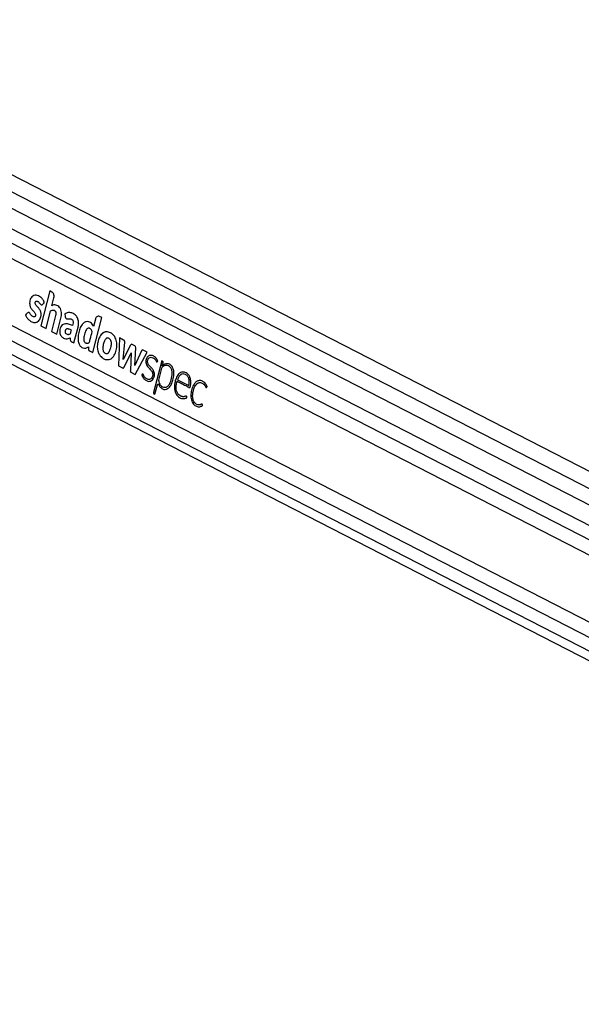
# Model space of a CAD drawing. Header units: millimetres. Extents: x 20 to 22981, y 40 to 19992.
# Tile 56 of 158: x 7193 to 7628, y 7142 to 7905. Entities that reach past the tile are written whole.
import ezdxf

# ---------------------------------------------------------------- set-up
doc = ezdxf.new("R2010")
doc.units = ezdxf.units.MM
doc.header["$LTSCALE"] = 2

msp = doc.modelspace()

# ---------------------------------------------------------------- linework, layer by layer
at = {"color": 7, "linetype": 'Continuous', "lineweight": 25}
for p, q in [((8153.66, 7287.66), (6952.67, 7904.86)), ((8129.24, 7274.09), (6938.61, 7885.97)), ((6923.57, 7773.2), (7968.68, 7236.12)), ((7183.64, 7721.39), (7915.04, 7345.51)), ((7216.17, 7694.73), (7209.21, 7667.62)), ((7217.93, 7693.83), (7216.17, 7694.73)), ((7217.89, 7683.28), (7219.43, 7689.27)), ((7213.32, 7665.51), (7216.9, 7679.41)), ((7220.76, 7675.7), (7217.57, 7663.32)), ((7227.82, 7677.05), (7228.1, 7674.84)), ((7249.51, 7646.91), (7256.48, 7674.02)), ((7256.48, 7674.02), (7254.71, 7674.92)), ((7176.98, 7672.86), (7903.1, 7299.7)), ((7209.21, 7667.62), (7213.32, 7665.51)), ((7221.69, 7661.21), (7224.87, 7673.59)), ((7234.94, 7654.4), (7238.07, 7666.57)), ((7251.5, 7672.81), (7250.08, 7667.29)), ((7217.57, 7663.32), (7221.69, 7661.21)), ((7246.26, 7651.37), (7246.2, 7649.72)), ((7270.1, 7658.39), (7269.37, 7636.7)), ((7273.39, 7656.69), (7270.1, 7658.39)), ((7272.98, 7641.57), (7274.27, 7655.09)), ((7278.65, 7652.7), (7272.98, 7641.57)), ((7281.99, 7652.29), (7280.03, 7653.3)), ((7246.96, 7648.22), (7249.51, 7646.91)), ((7273.69, 7635.59), (7279.31, 7646.64)), ((7279.31, 7646.64), (7278.58, 7633.08)), ((7281.94, 7636.92), (7282.77, 7650.56)), ((7287.13, 7648.24), (7281.94, 7636.92)), ((7282.42, 7630), (7291.6, 7647.33)), ((7291.6, 7647.33), (7288.53, 7648.91)), ((7269.37, 7636.7), (7272.56, 7635.07)), ((7302.91, 7640.65), (7296.56, 7615.92)), ((7303.51, 7640.34), (7302.91, 7640.65)), ((7303.27, 7636.64), (7303.28, 7636.65)), ((7303.28, 7636.65), (7303.92, 7639.13)), ((7279.07, 7631.72), (7282.42, 7630)), ((7302.8, 7634.79), (7300.41, 7625.48)), ((7297.64, 7614.69), (7299.5, 7621.96)), ((7315.1, 7625.92), (7323.86, 7621.42)), ((7296.83, 7615.11), (7297.64, 7614.69))]:
    msp.add_line(p, q, dxfattribs=at)
at = {"color": 8, "linetype": 'Continuous', "lineweight": 25}
for p, q in [((6940.81, 7897.75), (8141.32, 7280.8)), ((6943.37, 7867.99), (8114.71, 7266.02)), ((6943.84, 7856.64), (7930.77, 7349.45)), ((6935.06, 7785.45), (7913.5, 7282.62)), ((6929.17, 7777.89), (8023.64, 7215.44))]:
    msp.add_line(p, q, dxfattribs=at)
at = {"color": 7, "linetype": 'Continuous', "lineweight": 25, "flags": 128}
msp.add_lwpolyline([(7299.5, 7621.96), (7299.58, 7622.16), (7299.69, 7622.32), (7299.83, 7622.44), (7299.98, 7622.49), (7300.14, 7622.49), (7300.29, 7622.43), (7300.42, 7622.31), (7300.53, 7622.14)], dxfattribs=at)
at = {"color": 7, "linetype": 'Continuous', "lineweight": 25}
for centre, radius, start, end in [((7260.23, 7657.89), 5.16, 100.32819, 105.02198), ((7279.62, 7652.36), 1.03, 66.62374, 160.49723), ((7280.99, 7650.8), 1.8, 352.59082, 55.98866), ((7264.09, 7651.03), 11.03, 198.5437, 202.31578), ((7288.13, 7647.94), 1.05, 67.26416, 163.50224), ((7302.89, 7639.46), 1.08, 342.05266, 54.49091), ((7306.58, 7633.39), 5.1, 53.8177, 61.46753), ((7304.23, 7634.46), 1.46, 133.48269, 167.05549), ((7297.25, 7615.7), 0.721, 162.05266, 234.49091)]:
    msp.add_arc(centre, radius, start, end, dxfattribs=at)
for points, knots in [([(9018.44, 7736.15), (9004.86, 7728.61), (8922.62, 7682.94), (8771.2, 7599.42), (8495.11, 7447.73), (8011.15, 7182.77), (7478.52, 6891.83), (7084.19, 6676.57), (6966.76, 6612.47)], [0, 0, 0, 0, 0.0199849, 0.1210519, 0.2221195, 0.4242559, 0.8285467, 1, 1, 1, 1]), ([(7210.56, 7684.15), (7210.65, 7684.24), (7210.83, 7684.44), (7211.14, 7684.78), (7211.43, 7685.08), (7211.66, 7685.33), (7211.8, 7685.49), (7211.91, 7685.58), (7211.98, 7685.66), (7212.02, 7685.71), (7212.01, 7685.76), (7212, 7685.84), (7211.96, 7685.97), (7211.89, 7686.14), (7211.81, 7686.3), (7211.77, 7686.4), (7211.75, 7686.44), (7211.74, 7686.45), (7211.74, 7686.46), (7211.74, 7686.46), (7211.74, 7686.46), (7211.74, 7686.46), (7211.74, 7686.46), (7211.58, 7686.83), (7211.22, 7687.53), (7210.58, 7688.47), (7209.86, 7689.28), (7208.33, 7690.62), (7206.27, 7691.56), (7203.88, 7691.36), (7202.36, 7690.35), (7201.34, 7688.82), (7200.75, 7687.13), (7200.54, 7685.3), (7200.74, 7683.25), (7201.43, 7681.57), (7202.33, 7680.4), (7203.13, 7679.5), (7203.94, 7678.63), (7204.68, 7677.75), (7205.14, 7676.97), (7205.26, 7676.26), (7205.21, 7675.77), (7205.05, 7675.33), (7204.81, 7674.98), (7204.52, 7674.75), (7204.13, 7674.61), (7203.48, 7674.64), (7202.64, 7675.03), (7201.74, 7675.92), (7201.1, 7676.92), (7200.53, 7677.83), (7200.08, 7678), (7199.86, 7678.09)], [0, 0, 0, 0, 0.009933, 0.021428, 0.036586, 0.043256, 0.048496, 0.053293, 0.055328, 0.056685, 0.057709, 0.059012, 0.061578, 0.067091, 0.072433, 0.074295, 0.074963, 0.075223, 0.075331, 0.075377, 0.075396, 0.075405, 0.075409, 0.075412, 0.103996, 0.132573, 0.161198, 0.189781, 0.300288, 0.355354, 0.410313, 0.451904, 0.492398, 0.532427, 0.572388, 0.627017, 0.65651, 0.68584, 0.722817, 0.751197, 0.776739, 0.787339, 0.798404, 0.80906, 0.819367, 0.829737, 0.840332, 0.856561, 0.889067, 0.921966, 0.957477, 0.97857, 1, 1, 1, 1]), ([(7219.43, 7689.27), (7219.51, 7689.79), (7219.67, 7690.82), (7219.32, 7692.23), (7218.72, 7693.29), (7218.19, 7693.65), (7217.93, 7693.83)], [0, 0, 0, 0, 0.283705, 0.557917, 0.775026, 1, 1, 1, 1]), ([(7199.86, 7678.09), (7199.6, 7678.03), (7199.1, 7677.92), (7198.55, 7677.19), (7198.08, 7676.71), (7197.72, 7676.39), (7197.56, 7676.2), (7197.51, 7676.04), (7197.5, 7675.98), (7197.52, 7675.87), (7197.71, 7675.52), (7198.01, 7674.82), (7198.65, 7673.86), (7199.45, 7672.89), (7200.48, 7671.93), (7201.66, 7671.1), (7203, 7670.49), (7204.39, 7670.21), (7205.75, 7670.34), (7206.99, 7670.89), (7208.02, 7671.92), (7208.84, 7673.26), (7209.35, 7674.71), (7209.57, 7676.14), (7209.54, 7677.44), (7209.29, 7678.48), (7208.73, 7679.88), (7207.86, 7681.1), (7206.79, 7682.3), (7205.99, 7683.1), (7205.33, 7683.88), (7204.91, 7684.68), (7204.82, 7685.48), (7204.98, 7686.09), (7205.27, 7686.56), (7205.77, 7686.86), (7206.43, 7686.81), (7207.27, 7686.42), (7208.25, 7685.52), (7208.91, 7684.41), (7209.57, 7683.92), (7209.9, 7683.81), (7210.26, 7683.87), (7210.46, 7684.05), (7210.56, 7684.15)], [0, 0, 0, 0, 0.022693, 0.043769, 0.065125, 0.074105, 0.081704, 0.083311, 0.084608, 0.085809, 0.090371, 0.111465, 0.137648, 0.172538, 0.205482, 0.247029, 0.288953, 0.330457, 0.37138, 0.40852, 0.444978, 0.482039, 0.518824, 0.545977, 0.572992, 0.599285, 0.61411, 0.673633, 0.706936, 0.735471, 0.76055, 0.783467, 0.796125, 0.809873, 0.822722, 0.834848, 0.856612, 0.879671, 0.913137, 0.958833, 0.969242, 0.978982, 0.988773, 1, 1, 1, 1]), ([(7224.87, 7673.59), (7225.03, 7674.3), (7225.34, 7675.74), (7225.37, 7678.02), (7224.92, 7680.21), (7223.93, 7682.04), (7222.56, 7683.24), (7221.02, 7683.88), (7219.41, 7684), (7218.4, 7683.52), (7217.89, 7683.28)], [0, 0, 0, 0, 0.124448, 0.250146, 0.374778, 0.499816, 0.624786, 0.750232, 0.874855, 1, 1, 1, 1]), ([(7216.9, 7679.41), (7217.29, 7679.6), (7218.03, 7679.96), (7219.08, 7679.95), (7219.92, 7679.62), (7220.5, 7679.07), (7220.85, 7678.31), (7221.02, 7677.47), (7220.94, 7676.56), (7220.81, 7675.97), (7220.76, 7675.7)], [0, 0, 0, 0, 0.20075, 0.371353, 0.491267, 0.615204, 0.694596, 0.793687, 0.904539, 1, 1, 1, 1]), ([(7238.07, 7666.57), (7238.25, 7667.48), (7238.61, 7669.29), (7238.36, 7672.15), (7237.38, 7674.66), (7235.6, 7676.67), (7233.2, 7677.85), (7230.43, 7678.13), (7228.68, 7677.41), (7227.82, 7677.05)], [0, 0, 0, 0, 0.122899, 0.245993, 0.3688, 0.492261, 0.661688, 0.834247, 1, 1, 1, 1]), ([(7228.1, 7674.84), (7228.13, 7674.65), (7228.2, 7674.26), (7228.45, 7673.75), (7228.77, 7673.37), (7229.56, 7672.88), (7230.86, 7673.28), (7232.28, 7673.22), (7233.36, 7672.69), (7233.99, 7671.96), (7234.29, 7670.98), (7234.35, 7669.57), (7234.05, 7668.55), (7233.85, 7667.85)], [0, 0, 0, 0, 0.0436933, 0.0870346, 0.1308048, 0.1738715, 0.3477028, 0.520641, 0.6094307, 0.6979038, 0.7620469, 0.8374717, 1, 1, 1, 1]), ([(7254.71, 7674.92), (7254.34, 7675.04), (7253.62, 7675.27), (7252.63, 7674.77), (7251.88, 7673.93), (7251.63, 7673.18), (7251.5, 7672.81)], [0, 0, 0, 0, 0.2837048, 0.5579166, 0.7750255, 1, 1, 1, 1]), ([(7233.85, 7667.85), (7232.81, 7668.27), (7230.73, 7669.1), (7227.98, 7669.4), (7225.86, 7668.55), (7224.56, 7667.04), (7223.89, 7664.88), (7223.81, 7662.78), (7224.21, 7661.05), (7225.13, 7659.43), (7226.64, 7658.08), (7228.63, 7657.47), (7230.42, 7657.7), (7231.48, 7658.23), (7231.95, 7658.47)], [0, 0, 0, 0, 0.143245, 0.2863, 0.358562, 0.42973, 0.501653, 0.57333, 0.62118, 0.668883, 0.765222, 0.851094, 0.934425, 1, 1, 1, 1]), ([(7250.08, 7667.29), (7249.76, 7667.92), (7249.14, 7669.13), (7247.84, 7670.33), (7246.25, 7671.05), (7244.37, 7671.01), (7242.12, 7669.89), (7240.15, 7667.26), (7238.78, 7663.56), (7238.12, 7659.85), (7238.04, 7656.38), (7238.79, 7653.56), (7240.12, 7651.48), (7241.97, 7650.34), (7244.16, 7650.11), (7245.57, 7650.95), (7246.26, 7651.37)], [0, 0, 0, 0, 0.055174, 0.104924, 0.152121, 0.22113, 0.288785, 0.386404, 0.484076, 0.581734, 0.655206, 0.726559, 0.788721, 0.848695, 0.925084, 1, 1, 1, 1]), ([(7232.96, 7664.39), (7232.25, 7664.72), (7231.25, 7665.17), (7229.92, 7665.33), (7229.18, 7665.22), (7228.64, 7664.85), (7228.32, 7664.37), (7228.11, 7663.77), (7228.03, 7663.13), (7228.11, 7662.51), (7228.46, 7661.86), (7229.14, 7661.35), (7230.07, 7660.96), (7230.75, 7661.06), (7231.09, 7661.1)], [0, 0, 0, 0, 0.235346, 0.328382, 0.417623, 0.466597, 0.514368, 0.562572, 0.611927, 0.656748, 0.699407, 0.787981, 0.894127, 1, 1, 1, 1]), ([(7231.09, 7661.1), (7231.36, 7661.2), (7231.71, 7661.32), (7232.12, 7661.56), (7232.45, 7661.99), (7232.6, 7663.06), (7232.83, 7663.91), (7232.96, 7664.39)], [0, 0, 0, 0, 0.256542, 0.334859, 0.397753, 0.663702, 1, 1, 1, 1]), ([(7249.06, 7663.29), (7248.93, 7663.64), (7248.68, 7664.35), (7248.06, 7665.17), (7247.32, 7665.74), (7246.41, 7666.04), (7245.38, 7665.76), (7244.16, 7664.4), (7243.35, 7662.33), (7242.82, 7660.08), (7242.55, 7658.41), (7242.47, 7656.89), (7242.72, 7656.05), (7242.85, 7655.63)], [0, 0, 0, 0, 0.06701, 0.13381, 0.20062, 0.267957, 0.355127, 0.441557, 0.633595, 0.746498, 0.846357, 0.924443, 1, 1, 1, 1]), ([(7242.85, 7655.63), (7243.01, 7655.36), (7243.34, 7654.8), (7244.07, 7654.37), (7244.83, 7654.17), (7245.56, 7654.23), (7246.2, 7654.45), (7246.88, 7654.82), (7247.2, 7656.06), (7247.91, 7658.82), (7248.55, 7661.32), (7249.06, 7663.29)], [0, 0, 0, 0, 0.069768, 0.142093, 0.215677, 0.285558, 0.344021, 0.404727, 0.476993, 0.588013, 1, 1, 1, 1]), ([(7257.4, 7662.21), (7256.47, 7661.32), (7254.58, 7659.5), (7253.27, 7655.27), (7252.82, 7651.12), (7253.36, 7648.71), (7253.63, 7647.53)], [0, 0, 0, 0, 0.274692, 0.559989, 0.783639, 1, 1, 1, 1]), ([(7258.9, 7662.88), (7258.61, 7662.79), (7258.1, 7662.62), (7257.62, 7662.34), (7257.4, 7662.21)], [0, 0, 0, 0, 0.561208, 1, 1, 1, 1]), ([(7260.15, 7663.05), (7259.99, 7663.05), (7259.71, 7663.03), (7259.43, 7662.99), (7259.31, 7662.97)], [0, 0, 0, 0, 0.563954, 1, 1, 1, 1]), ([(7259.76, 7641.54), (7260.82, 7641.49), (7262.93, 7641.38), (7265.76, 7643.82), (7267.55, 7647.64), (7268.37, 7652.07), (7267.98, 7656.67), (7266.04, 7660.32), (7263.26, 7662.56), (7261.18, 7662.89), (7260.15, 7663.05)], [0, 0, 0, 0, 0.125115, 0.247908, 0.375235, 0.504206, 0.628862, 0.752358, 0.876174, 1, 1, 1, 1]), ([(7231.95, 7658.47), (7231.95, 7658.13), (7231.94, 7657.38), (7232.03, 7656.36), (7232.5, 7655.71), (7233.01, 7655.37), (7233.85, 7654.95), (7234.5, 7654.62), (7234.94, 7654.4)], [0, 0, 0, 0, 0.153808, 0.342505, 0.433346, 0.55862, 0.702766, 1, 1, 1, 1]), ([(7260.14, 7658.06), (7259.64, 7657.58), (7258.6, 7656.61), (7257.92, 7654.29), (7257.49, 7652.37), (7257.27, 7650.8), (7257.27, 7649.44), (7257.57, 7648.11), (7258.25, 7647.07), (7258.85, 7646.7), (7259.15, 7646.51)], [0, 0, 0, 0, 0.177898, 0.366935, 0.516404, 0.611742, 0.706498, 0.804316, 0.9008, 1, 1, 1, 1]), ([(7259.15, 7646.51), (7259.52, 7646.36), (7260.25, 7646.08), (7261.19, 7646.42), (7261.79, 7647.02), (7262.16, 7647.56), (7262.48, 7648.16), (7263.15, 7649.74), (7263.75, 7651.72), (7263.97, 7654.08), (7263.87, 7655.65), (7263.29, 7657.03), (7262.34, 7657.92), (7261.23, 7658.39), (7260.5, 7658.17), (7260.14, 7658.06)], [0, 0, 0, 0, 0.0814089, 0.1622247, 0.2004976, 0.2388759, 0.2774592, 0.3157102, 0.5201862, 0.6014278, 0.678877, 0.7576765, 0.8389922, 0.9208968, 1, 1, 1, 1]), ([(7274.27, 7655.09), (7274.27, 7655.18), (7274.27, 7655.38), (7274.18, 7655.74), (7274.02, 7656.13), (7273.74, 7656.48), (7273.51, 7656.62), (7273.39, 7656.69)], [0, 0, 0, 0, 0.1234614, 0.2781279, 0.5202159, 0.746513, 1, 1, 1, 1]), ([(7246.2, 7649.72), (7246.21, 7649.53), (7246.22, 7649.16), (7246.4, 7648.71), (7246.66, 7648.4), (7246.86, 7648.28), (7246.96, 7648.22)], [0, 0, 0, 0, 0.286382, 0.546973, 0.760274, 1, 1, 1, 1]), ([(7253.88, 7646.85), (7254.12, 7646.34), (7254.54, 7645.43), (7255.1, 7644.7), (7255.35, 7644.37)], [0, 0, 0, 0, 0.558522, 1, 1, 1, 1]), ([(7255.35, 7644.37), (7256.09, 7643.61), (7257.43, 7642.24), (7259.04, 7641.75), (7259.76, 7641.54)], [0, 0, 0, 0, 0.556174, 1, 1, 1, 1]), ([(7299.35, 7639.84), (7299.49, 7639.96), (7299.64, 7640.08), (7299.75, 7640.27), (7299.77, 7640.31), (7299.78, 7640.39), (7299.75, 7640.5), (7299.64, 7640.84), (7299.25, 7641.54), (7298.53, 7642.73), (7297.44, 7643.74), (7296.22, 7644.44), (7295.04, 7644.83), (7293.79, 7644.84), (7292.62, 7644.38), (7291.66, 7643.48), (7290.98, 7642.29), (7290.57, 7640.86), (7290.52, 7639.22), (7291.19, 7637.03), (7292.88, 7635), (7294.63, 7633.36), (7295.67, 7631.66), (7296.1, 7630.2), (7295.85, 7628.5), (7295.09, 7627.08), (7294, 7626.23), (7292.84, 7626.03), (7291.78, 7626.31), (7290.85, 7626.81), (7290.01, 7627.54), (7289.27, 7628.49), (7288.79, 7629.38), (7288.54, 7630.03), (7288.36, 7630.24), (7288.23, 7630.32), (7288.06, 7630.33), (7287.85, 7630.2), (7287.67, 7629.98), (7287.51, 7629.83), (7287.42, 7629.74), (7287.39, 7629.7), (7287.39, 7629.68), (7287.39, 7629.65), (7287.41, 7629.56), (7287.47, 7629.43), (7287.55, 7629.26), (7287.72, 7628.9), (7287.91, 7628.49), (7288.12, 7628.1), (7288.22, 7627.93), (7288.26, 7627.86), (7288.28, 7627.83), (7288.29, 7627.82), (7288.3, 7627.81), (7288.3, 7627.81), (7288.3, 7627.81), (7288.3, 7627.81), (7288.78, 7627.02), (7289.99, 7625.71), (7291.89, 7624.72), (7293.63, 7624.6), (7295.12, 7625.11), (7295.86, 7626.04), (7296.24, 7626.51)], [0, 0, 0, 0, 0.010829, 0.011529, 0.012127, 0.013052, 0.015073, 0.017739, 0.03148, 0.057486, 0.093676, 0.119104, 0.147618, 0.175792, 0.203903, 0.22976, 0.253437, 0.276873, 0.303126, 0.330944, 0.388857, 0.451479, 0.474782, 0.49689, 0.525617, 0.553831, 0.580929, 0.608802, 0.631841, 0.654374, 0.676717, 0.699111, 0.721796, 0.731279, 0.734326, 0.737351, 0.740659, 0.746266, 0.752174, 0.757108, 0.75935, 0.759634, 0.759895, 0.760324, 0.760893, 0.764226, 0.768058, 0.77064, 0.785242, 0.791669, 0.794497, 0.795742, 0.796289, 0.79653, 0.796637, 0.796683, 0.796704, 0.796713, 0.79672, 0.846935, 0.89888, 0.932729, 0.96579, 1, 1, 1, 1]), ([(7297.31, 7630.71), (7296.99, 7631.71), (7296.37, 7633.73), (7294.45, 7635.59), (7292.95, 7637.12), (7292.06, 7638.72), (7291.82, 7639.98), (7291.98, 7641.02), (7292.28, 7641.81), (7292.72, 7642.47), (7293.47, 7643.14), (7294.62, 7643.45), (7295.91, 7643.09), (7296.89, 7642.5), (7297.67, 7641.75), (7298.31, 7640.93), (7298.65, 7640.05), (7298.97, 7639.75), (7299.08, 7639.7), (7299.18, 7639.71), (7299.27, 7639.76), (7299.33, 7639.81), (7299.35, 7639.84)], [0, 0, 0, 0, 0.124778, 0.249542, 0.369694, 0.4284, 0.481224, 0.514871, 0.548895, 0.583537, 0.618609, 0.693311, 0.768512, 0.830409, 0.866112, 0.922934, 0.969973, 0.977732, 0.984778, 0.989397, 0.994335, 1, 1, 1, 1]), ([(7300.41, 7625.48), (7300.49, 7625.05), (7300.71, 7624), (7301.4, 7622.33), (7302.67, 7620.84), (7304.38, 7620.03), (7306.3, 7620.03), (7308.14, 7621.34), (7309.4, 7623.44), (7310.19, 7625.81), (7310.74, 7628.24), (7311.1, 7630.87), (7310.83, 7633.64), (7309.61, 7635.69), (7308.04, 7636.87), (7306.34, 7637.16), (7304.68, 7636.67), (7303.71, 7635.91), (7303.22, 7635.53)], [0, 0, 0, 0, 0.034104, 0.084078, 0.146622, 0.208749, 0.277105, 0.349676, 0.425583, 0.484375, 0.550847, 0.62164, 0.68929, 0.757517, 0.818996, 0.879305, 0.939515, 1, 1, 1, 1]), ([(7306.12, 7638.28), (7305.56, 7638.09), (7304.54, 7637.75), (7303.66, 7636.98), (7303.27, 7636.64)], [0, 0, 0, 0, 0.556875, 1, 1, 1, 1]), ([(7309.02, 7637.87), (7308.49, 7638.08), (7307.54, 7638.47), (7306.56, 7638.34), (7306.12, 7638.28)], [0, 0, 0, 0, 0.558316, 1, 1, 1, 1]), ([(7312.08, 7633.58), (7311.75, 7634.48), (7311.15, 7636.09), (7310.07, 7637.07), (7309.59, 7637.51)], [0, 0, 0, 0, 0.556758, 1, 1, 1, 1]), ([(7272.56, 7635.07), (7272.68, 7635.02), (7272.91, 7634.93), (7273.24, 7635.02), (7273.5, 7635.26), (7273.62, 7635.48), (7273.69, 7635.59)], [0, 0, 0, 0, 0.286326, 0.544838, 0.757768, 1, 1, 1, 1]), ([(7278.58, 7633.08), (7278.57, 7632.91), (7278.56, 7632.6), (7278.65, 7632.19), (7278.82, 7631.88), (7278.98, 7631.78), (7279.07, 7631.72)], [0, 0, 0, 0, 0.300096, 0.558347, 0.763087, 1, 1, 1, 1]), ([(7296.24, 7626.51), (7296.62, 7627.27), (7297.12, 7628.29), (7297.36, 7629.8), (7297.32, 7630.41), (7297.31, 7630.71)], [0, 0, 0, 0, 0.599205, 0.809031, 1, 1, 1, 1]), ([(7311.57, 7625.59), (7311.75, 7626.35), (7312.1, 7627.82), (7312.48, 7630.52), (7312.23, 7632.42), (7312.08, 7633.58)], [0, 0, 0, 0, 0.296442, 0.572275, 1, 1, 1, 1]), ([(7314.74, 7624.81), (7314.77, 7624.79), (7314.81, 7624.77), (7314.86, 7624.75), (7314.88, 7624.74), (7314.89, 7624.73), (7314.89, 7624.73), (7314.89, 7624.73), (7314.9, 7624.73), (7314.9, 7624.73), (7314.9, 7624.73), (7314.9, 7624.73), (7315.44, 7624.45), (7316.53, 7623.89), (7318.16, 7623.05), (7319.8, 7622.21), (7321.22, 7621.47), (7322.52, 7620.83), (7323.45, 7620.25), (7324.13, 7619.95), (7324.44, 7619.83), (7324.59, 7619.87), (7324.75, 7620), (7324.89, 7620.29), (7325.01, 7620.75), (7325.13, 7621.53), (7325.3, 7622.5), (7325.39, 7623.71), (7325.37, 7625.16), (7325.14, 7626.57), (7324.76, 7627.77), (7324.34, 7628.71), (7323.64, 7629.82), (7322.15, 7631.3), (7319.68, 7632.23), (7316.76, 7631.38), (7314.6, 7628.7), (7313.31, 7625.29), (7312.72, 7621.89), (7312.74, 7618.81), (7313.3, 7616.26), (7314.37, 7614.02), (7315.44, 7613.06), (7315.98, 7612.57)], [0, 0, 0, 0, 0.002274, 0.003275, 0.003716, 0.003909, 0.003995, 0.004032, 0.004049, 0.004056, 0.004059, 0.004061, 0.004062, 0.046487, 0.088913, 0.131338, 0.173764, 0.199656, 0.232, 0.247975, 0.252209, 0.255508, 0.258705, 0.265314, 0.272848, 0.28454, 0.306465, 0.324317, 0.347624, 0.381446, 0.398309, 0.415265, 0.438718, 0.474805, 0.547218, 0.618869, 0.684204, 0.750636, 0.816426, 0.863262, 0.908332, 0.953113, 1, 1, 1, 1]), ([(7323.86, 7621.42), (7324.03, 7622.27), (7324.37, 7623.96), (7324.11, 7626.67), (7322.96, 7628.91), (7321.27, 7630.17), (7319.42, 7630.6), (7317.58, 7629.98), (7316.07, 7628.27), (7315.42, 7626.71), (7315.1, 7625.92)], [0, 0, 0, 0, 0.124213, 0.247775, 0.374538, 0.501893, 0.623019, 0.743733, 0.871569, 1, 1, 1, 1]), ([(7300.53, 7622.14), (7300.72, 7621.74), (7301.05, 7621.06), (7301.74, 7620.1), (7302.86, 7619.1), (7304.53, 7618.3), (7306.58, 7618.45), (7307.75, 7619.21), (7308.34, 7619.58)], [0, 0, 0, 0, 0.116144, 0.197588, 0.324338, 0.564652, 0.784003, 1, 1, 1, 1]), ([(7308.34, 7619.58), (7308.75, 7619.99), (7309.48, 7620.73), (7310.04, 7621.73), (7310.28, 7622.16)], [0, 0, 0, 0, 0.561458, 1, 1, 1, 1]), ([(7310.28, 7622.16), (7310.56, 7622.77), (7311.05, 7623.86), (7311.41, 7625.06), (7311.57, 7625.59)], [0, 0, 0, 0, 0.553981, 1, 1, 1, 1]), ([(7315.98, 7612.57), (7316.46, 7612.27), (7317.41, 7611.67), (7318.87, 7611.32), (7320.17, 7611.27), (7321.08, 7611.44), (7321.67, 7611.66), (7322, 7611.85), (7322.25, 7611.98), (7322.37, 7612.07), (7322.42, 7612.13), (7322.44, 7612.16), (7322.44, 7612.2), (7322.42, 7612.26), (7322.35, 7612.44), (7322.33, 7612.68), (7322.24, 7612.94), (7322.16, 7613.15), (7321.94, 7613.27), (7321.63, 7613.26), (7321.09, 7613.06), (7320.41, 7612.81), (7319.63, 7612.77), (7318.72, 7612.84), (7317.55, 7613.19), (7316.4, 7613.92), (7315.41, 7614.95), (7314.6, 7616.31), (7313.99, 7618.63), (7314.03, 7621.64), (7314.5, 7623.75), (7314.74, 7624.81)], [0, 0, 0, 0, 0.070766, 0.141748, 0.201106, 0.248035, 0.266451, 0.284809, 0.29667, 0.302127, 0.303721, 0.304907, 0.30596, 0.307193, 0.311035, 0.326616, 0.330017, 0.338587, 0.348792, 0.360366, 0.380977, 0.424679, 0.455917, 0.48711, 0.54945, 0.617591, 0.657564, 0.71666, 0.786611, 0.892608, 1, 1, 1, 1]), ([(7337.54, 7620.01), (7337.66, 7620.13), (7337.8, 7620.27), (7337.96, 7620.39), (7337.99, 7620.42), (7338, 7620.44), (7338, 7620.47), (7338, 7620.51), (7337.97, 7620.63), (7337.9, 7621.02), (7337.64, 7621.43), (7337.39, 7621.91), (7337.12, 7622.35), (7336.57, 7623.17), (7335.75, 7623.98), (7334.75, 7624.63), (7333.66, 7625.14), (7332.48, 7625.37), (7331.29, 7625.22), (7330.36, 7624.88), (7329.47, 7624.33), (7328.65, 7623.56), (7327.43, 7621.95), (7326.14, 7619.02), (7325.45, 7615.46), (7325.45, 7612.52), (7325.77, 7610.41), (7326.46, 7608.46), (7327.47, 7606.98), (7328.62, 7605.97), (7329.8, 7605.31), (7331.05, 7604.96), (7332.32, 7604.93), (7333.37, 7605.21), (7334.05, 7605.58), (7334.34, 7605.8), (7334.43, 7605.87), (7334.46, 7605.9), (7334.48, 7605.95), (7334.48, 7606.01), (7334.48, 7606.06), (7334.48, 7606.09)], [0, 0, 0, 0, 0.01379, 0.016297, 0.01685, 0.017284, 0.017774, 0.01844, 0.020066, 0.026122, 0.044804, 0.055348, 0.065634, 0.082788, 0.12973, 0.157629, 0.185603, 0.236815, 0.266767, 0.2965, 0.326342, 0.356622, 0.387691, 0.481767, 0.579472, 0.627418, 0.67422, 0.720724, 0.769122, 0.807565, 0.846917, 0.886543, 0.925795, 0.964278, 0.986058, 0.993389, 0.994812, 0.995817, 0.996803, 0.99808, 1, 1, 1, 1]), ([(7334.48, 7606.09), (7334.47, 7606.2), (7334.44, 7606.44), (7334.35, 7606.72), (7334.25, 7606.92), (7334.16, 7607.03), (7334.05, 7607.08), (7333.69, 7607.07), (7333.31, 7606.72), (7332.72, 7606.55), (7332.26, 7606.44), (7331.84, 7606.42), (7331.35, 7606.43), (7330.61, 7606.54), (7329.46, 7607.05), (7328.23, 7608.17), (7327.12, 7610.16), (7326.68, 7612.96), (7326.97, 7616.03), (7327.73, 7618.89), (7328.74, 7621.18), (7329.94, 7622.7), (7331.03, 7623.47), (7332.05, 7623.76), (7332.8, 7623.75), (7333.7, 7623.56), (7334.69, 7623.13), (7335.65, 7622.3), (7336.25, 7621.51), (7336.63, 7620.92), (7336.85, 7620.45), (7337, 7620.14), (7337.13, 7619.99), (7337.27, 7619.92), (7337.4, 7619.93), (7337.49, 7619.98), (7337.54, 7620.01)], [0, 0, 0, 0, 0.008613, 0.01893, 0.023711, 0.027809, 0.031616, 0.035597, 0.067636, 0.079047, 0.101583, 0.119142, 0.125704, 0.15608, 0.199933, 0.257837, 0.315431, 0.393714, 0.47405, 0.554581, 0.631568, 0.681625, 0.730929, 0.764448, 0.795819, 0.812805, 0.864674, 0.909246, 0.935705, 0.955571, 0.971604, 0.978837, 0.985383, 0.98962, 0.99428, 1, 1, 1, 1]), ([(6938.01, 6612.47), (7144.91, 6725.32), (7472.34, 6903.93), (7799.91, 7082.69), (7920.49, 7148.5)], [0, 0, 0, 0, 0.6318872, 1, 1, 1, 1])]:
    msp.add_open_spline(points, degree=3, knots=knots, dxfattribs=at)

doc.saveas('drawing.dxf')
